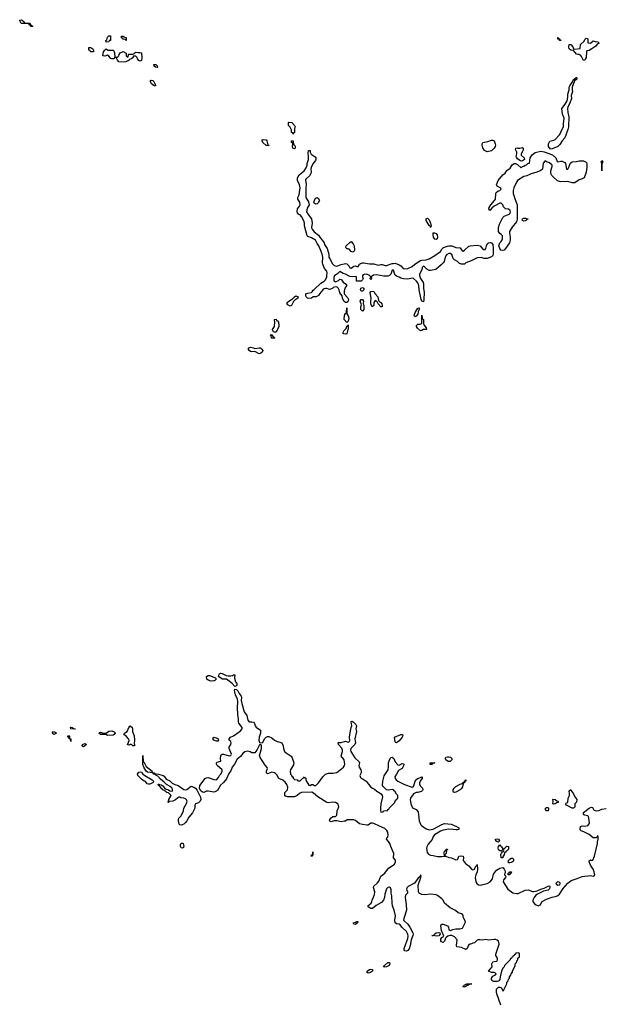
# Model space of a CAD drawing. Header units: inches. Extents: x 2604706 to 2755870, y 449242 to 584050.
# Tile 27 of 59: x 2689110 to 2697365, y 525241 to 539142. Entities that reach past the tile are written whole.
import ezdxf

# ---------------------------------------------------------------- set-up
doc = ezdxf.new("R2010")
doc.units = ezdxf.units.IN
doc.header["$MEASUREMENT"] = 0
for name, color, linetype in [('C6582', 7, 'Continuous'), ('C6583', 7, 'Continuous'), ('C6592', 7, 'Continuous'), ('C6593', 7, 'Continuous')]:
    doc.layers.add(name, color=color, linetype=linetype)

msp = doc.modelspace()

# ---------------------------------------------------------------- linework, layer by layer
at = {"layer": 'C6582', "color": 6}
for points in [[(2689590, 529050), (2689569, 529070), (2689589, 529091), (2689610, 529085), (2689632, 529070)], [(2689890, 529126), (2689830, 529129), (2689826, 529150), (2689830, 529154), (2689854, 529150), (2689858, 529138), (2689890, 529132), (2689894, 529130), (2689894, 529126)], [(2689830, 528949), (2689826, 528986), (2689810, 528988), (2689807, 529007), (2689789, 529010), (2689789, 529031), (2689811, 529031), (2689814, 528994), (2689831, 528990), (2689834, 528970)]]:
    msp.add_lwpolyline(points, close=True, dxfattribs=at)
msp.add_lwpolyline([(2690000, 528882), (2689989, 528890), (2690000, 528907)], dxfattribs=at)
at = {"layer": 'C6583', "color": 6}
msp.add_lwpolyline([(2689190, 539094), (2689250, 539094), (2689258, 539078), (2689274, 539070), (2689278, 539058), (2689294, 539050), (2689290, 539046), (2689270, 539046), (2689262, 539062), (2689246, 539070), (2689242, 539082), (2689230, 539086), (2689130, 539089), (2689110, 539126), (2689110, 539134), (2689130, 539142), (2689152, 539130), (2689174, 539110), (2689178, 539098)], close=True, dxfattribs=at)
at = {"layer": 'C6592', "color": 6}
for points in [[(2691810, 529803), (2691770, 529819), (2691753, 529833), (2691749, 529871), (2691770, 529884), (2691790, 529884), (2691874, 529850), (2691882, 529830), (2691862, 529810), (2691850, 529807)], [(2692056, 529876), (2692090, 529876), (2692117, 529883), (2692131, 529891), (2692150, 529892), (2692143, 529850), (2692146, 529826), (2692155, 529795), (2692174, 529770), (2692177, 529750), (2692170, 529735), (2692150, 529729), (2692112, 529772), (2692050, 529819), (2692030, 529829), (2691973, 529833), (2691934, 529854), (2691918, 529870), (2691922, 529890), (2691933, 529907), (2691950, 529915), (2691970, 529911), (2692024, 529884)], [(2690350, 529035), (2690329, 529049), (2690250, 529048), (2690226, 529070), (2690250, 529082), (2690291, 529071), (2690330, 529071), (2690370, 529095), (2690410, 529101), (2690446, 529086), (2690462, 529070), (2690454, 529066), (2690445, 529050), (2690430, 529041)], [(2690730, 528888), (2690709, 528889), (2690690, 528908), (2690670, 528908), (2690650, 528898), (2690630, 528906), (2690654, 528966), (2690650, 528986), (2690620, 529020), (2690582, 529050), (2690590, 529070), (2690604, 529076), (2690626, 529094), (2690650, 529151), (2690670, 529171), (2690698, 529150), (2690703, 529130), (2690703, 529090), (2690727, 529030), (2690731, 528971), (2690725, 528925), (2690731, 528909)], [(2691890, 528956), (2691850, 528970), (2691837, 528990), (2691841, 528999), (2691850, 529010), (2691898, 528998), (2691911, 528990), (2691915, 528970), (2691910, 528958)], [(2694430, 528930), (2694417, 528937), (2694410, 528948), (2694404, 529010), (2694490, 529050), (2694516, 529050), (2694519, 529030), (2694510, 529010), (2694470, 528961)], [(2691450, 528269), (2691470, 528272), (2691530, 528321), (2691570, 528308), (2691594, 528290), (2691611, 528270), (2691663, 528163), (2691668, 528130), (2691659, 528110), (2691633, 528087), (2691591, 528069), (2691583, 528050), (2691584, 528010), (2691550, 527943), (2691497, 527883), (2691468, 527830), (2691450, 527807), (2691430, 527786), (2691390, 527769), (2691370, 527774), (2691363, 527783), (2691352, 527830), (2691352, 527850), (2691359, 527870), (2691384, 527896), (2691406, 527930), (2691422, 527970), (2691430, 528011), (2691466, 528074), (2691474, 528110), (2691466, 528126), (2691450, 528141), (2691430, 528150), (2691390, 528156), (2691370, 528164), (2691357, 528163), (2691342, 528158), (2691310, 528129), (2691272, 528110), (2691224, 528104), (2691212, 528108), (2691212, 528092), (2691208, 528090), (2691214, 528130), (2691249, 528190), (2691210, 528228), (2691189, 528229), (2691180, 528240), (2691150, 528258), (2691145, 528265), (2691130, 528269), (2691123, 528283), (2691110, 528289), (2691103, 528303), (2691089, 528310), (2691085, 528325), (2691068, 528330), (2691066, 528350), (2691074, 528350), (2691082, 528342), (2691110, 528338), (2691130, 528325), (2691165, 528285), (2691177, 528277), (2691210, 528271), (2691230, 528255), (2691268, 528252), (2691269, 528270), (2691262, 528290), (2691237, 528317), (2691185, 528345), (2691163, 528363), (2691150, 528379), (2691098, 528418), (2691060, 528460), (2691038, 528470), (2691036, 528476), (2691023, 528483), (2690998, 528490), (2690998, 528498), (2690989, 528509), (2690917, 528517), (2690897, 528530), (2690861, 528590), (2690850, 528626), (2690847, 528753), (2690851, 528749), (2690853, 528673), (2690858, 528658), (2690870, 528654), (2690896, 528596), (2690979, 528530), (2690978, 528518), (2690991, 528511), (2691010, 528510), (2691018, 528498), (2691033, 528493), (2691072, 528490), (2691136, 528470), (2691150, 528461), (2691178, 528418), (2691230, 528395), (2691265, 528365), (2691303, 528343), (2691350, 528328), (2691430, 528272)], [(2695190, 528670), (2695162, 528670), (2695129, 528690), (2695118, 528710), (2695129, 528730), (2695150, 528736), (2695170, 528735), (2695191, 528730), (2695201, 528721), (2695210, 528710), (2695210, 528690)], [(2694907, 528627), (2694908, 528650), (2694974, 528650), (2694938, 528642), (2694930, 528628)], [(2690929, 528349), (2690910, 528355), (2690885, 528385), (2690869, 528390), (2690830, 528419), (2690790, 528457), (2690779, 528470), (2690774, 528490), (2690790, 528518), (2690810, 528525), (2690830, 528518), (2690850, 528491), (2690878, 528470), (2690981, 528410), (2690998, 528390), (2690994, 528370), (2690950, 528350)], [(2695250, 528229), (2695237, 528237), (2695229, 528250), (2695232, 528270), (2695246, 528294), (2695270, 528314), (2695330, 528351), (2695358, 528358), (2695366, 528354), (2695369, 528370), (2695387, 528373), (2695390, 528394), (2695402, 528398), (2695406, 528410), (2695411, 528410), (2695410, 528389), (2695392, 528388), (2695390, 528369), (2695373, 528367), (2695373, 528353), (2695361, 528310), (2695350, 528289), (2695330, 528270), (2695270, 528235)], [(2696930, 528009), (2696910, 528010), (2696830, 528050), (2696815, 528070), (2696830, 528085), (2696849, 528091), (2696856, 528150), (2696872, 528190), (2696875, 528215), (2696870, 528254), (2696890, 528274), (2696901, 528250), (2696930, 528210), (2696948, 528170), (2696975, 528130), (2696970, 528095), (2696951, 528070), (2696951, 528029), (2696943, 528017)], [(2696650, 528067), (2696638, 528070), (2696641, 528110), (2696638, 528130), (2696643, 528137), (2696670, 528131), (2696695, 528115), (2696714, 528110), (2696714, 528090), (2696694, 528086), (2696670, 528070)], [(2696550, 527973), (2696533, 527990), (2696534, 528010), (2696550, 528021), (2696570, 528021), (2696577, 528010), (2696578, 527998), (2696570, 527974)], [(2695870, 527528), (2695850, 527535), (2695835, 527550), (2695830, 527572), (2695850, 527579), (2695871, 527570), (2695885, 527550), (2695882, 527538)], [(2691410, 527446), (2691390, 527448), (2691381, 527470), (2691379, 527490), (2691390, 527516), (2691410, 527516), (2691416, 527510), (2691430, 527474), (2691424, 527456)], [(2695930, 527434), (2695950, 527434), (2695990, 527472), (2696011, 527471), (2696011, 527430), (2695990, 527409), (2695977, 527403), (2695970, 527388), (2695954, 527386), (2695951, 527350), (2695934, 527326), (2695930, 527308), (2695910, 527309), (2695906, 527354), (2695910, 527372), (2695920, 527380), (2695927, 527393), (2695942, 527398), (2695946, 527410), (2695942, 527422), (2695930, 527426), (2695913, 527407), (2695890, 527409), (2695870, 527422), (2695865, 527450), (2695869, 527471), (2695890, 527494), (2695898, 527478), (2695914, 527466)], [(2693230, 527326), (2693230, 527351), (2693248, 527352), (2693250, 527392), (2693250, 527346), (2693238, 527342)], [(2696030, 527237), (2696018, 527238), (2696009, 527249), (2696013, 527270), (2696030, 527290), (2696050, 527305), (2696070, 527306), (2696083, 527290), (2696083, 527270), (2696070, 527254), (2696050, 527245)], [(2696009, 527069), (2696009, 527091), (2696022, 527098), (2696030, 527111), (2696054, 527110), (2696052, 527090), (2696038, 527082), (2696030, 527069)], [(2696710, 526917), (2696689, 526930), (2696685, 526950), (2696710, 526974), (2696730, 526965), (2696735, 526950), (2696730, 526925)], [(2693850, 526369), (2693828, 526370), (2693818, 526390), (2693858, 526402), (2693868, 526410), (2693891, 526410), (2693878, 526402), (2693878, 526390)], [(2694990, 526204), (2694970, 526209), (2694928, 526210), (2694948, 526212), (2694962, 526218), (2694966, 526230), (2694990, 526251), (2695030, 526256), (2695042, 526250), (2695045, 526230), (2695030, 526209)], [(2694265, 525765), (2694249, 525770), (2694259, 525790), (2694309, 525830), (2694331, 525831), (2694338, 525810), (2694325, 525790), (2694290, 525769)], [(2694030, 525679), (2694017, 525690), (2694017, 525710), (2694051, 525731), (2694070, 525735), (2694092, 525730), (2694091, 525710), (2694065, 525690), (2694050, 525685)], [(2695383, 525483), (2695370, 525486), (2695369, 525490), (2695380, 525500), (2695384, 525510), (2695426, 525530), (2695494, 525530), (2695458, 525522), (2695454, 525510), (2695430, 525505), (2695410, 525490)]]:
    msp.add_lwpolyline(points, close=True, dxfattribs=at)
for points in [[(2695903, 525230), (2695846, 525390), (2695841, 525410), (2695845, 525455), (2695870, 525483), (2695890, 525483), (2695911, 525471), (2695930, 525432), (2695946, 525434), (2695946, 525446), (2695988, 525530), (2695990, 525554), (2696008, 525572), (2696010, 525594), (2696026, 525610), (2696028, 525630), (2696047, 525653), (2696049, 525671), (2696067, 525693), (2696068, 525710), (2696108, 525790), (2696108, 525810), (2696127, 525833), (2696128, 525852), (2696146, 525870), (2696146, 525890), (2696166, 525910), (2696166, 525950), (2696162, 525962), (2696150, 525966), (2696118, 525962), (2696113, 525947), (2696098, 525942), (2696094, 525930), (2696078, 525922), (2696074, 525910), (2696058, 525902), (2696054, 525890), (2696038, 525882), (2696034, 525870), (2695954, 525790), (2695952, 525770), (2695932, 525750), (2695911, 525709), (2695893, 525627), (2695891, 525590), (2695882, 525578), (2695870, 525567), (2695850, 525561), (2695803, 525563), (2695790, 525566), (2695779, 525579), (2695772, 525590), (2695772, 525610), (2695790, 525639), (2695818, 525650), (2695830, 525658), (2695837, 525670), (2695830, 525679), (2695810, 525689), (2695770, 525689), (2695729, 525710), (2695760, 525740), (2695782, 525770), (2695779, 525810), (2695790, 525838), (2695810, 525847), (2695849, 525851), (2695859, 525870), (2695858, 525890), (2695835, 525930), (2695834, 525950), (2695878, 526090), (2695870, 526130), (2695850, 526146), (2695830, 526155), (2695810, 526157), (2695730, 526147), (2695690, 526154), (2695647, 526147), (2695610, 526152), (2695582, 526150), (2695570, 526145), (2695531, 526110), (2695510, 526105), (2695490, 526093), (2695471, 526089), (2695445, 526075), (2695430, 526029), (2695410, 526015), (2695350, 526043), (2695284, 526050), (2695276, 526070), (2695286, 526150), (2695251, 526191), (2695210, 526213), (2695186, 526214), (2695171, 526209), (2695156, 526204), (2695134, 526186), (2695124, 526176), (2695110, 526130), (2695090, 526113), (2695065, 526125), (2695057, 526137), (2695059, 526161), (2695070, 526182), (2695090, 526194), (2695098, 526210), (2695088, 526228), (2695087, 526247), (2695075, 526255), (2695064, 526284), (2695057, 526350), (2695068, 526370), (2695090, 526370), (2695150, 526350), (2695163, 526330), (2695171, 526291), (2695190, 526281), (2695224, 526296), (2695270, 526308), (2695330, 526304), (2695362, 526318), (2695402, 526390), (2695406, 526410), (2695381, 526450), (2695374, 526470), (2695374, 526490), (2695366, 526506), (2695350, 526517), (2695301, 526530), (2695263, 526563), (2695190, 526601), (2695109, 526670), (2695090, 526710), (2695072, 526730), (2695010, 526778), (2694990, 526786), (2694910, 526794), (2694830, 526785), (2694790, 526790), (2694751, 526811), (2694742, 526830), (2694735, 526925), (2694774, 527030), (2694778, 527058), (2694770, 527066), (2694758, 527042), (2694730, 527015), (2694687, 526950), (2694597, 526903), (2694583, 526890), (2694573, 526870), (2694575, 526850), (2694588, 526830), (2694585, 526810), (2694560, 526780), (2694554, 526750), (2694569, 526650), (2694570, 526570), (2694532, 526450), (2694530, 526430), (2694537, 526417), (2694590, 526370), (2694621, 526330), (2694663, 526250), (2694665, 526230), (2694663, 526210), (2694636, 526150), (2694624, 526070), (2694610, 526024), (2694590, 525999), (2694571, 525990), (2694550, 525997), (2694539, 526010), (2694541, 526030), (2694590, 526170), (2694595, 526205), (2694592, 526230), (2694570, 526270), (2694508, 526328), (2694482, 526362), (2694470, 526370), (2694430, 526378), (2694413, 526393), (2694407, 526430), (2694415, 526490), (2694398, 526570), (2694376, 526630), (2694370, 526670), (2694367, 526770), (2694356, 526810), (2694356, 526856), (2694344, 526884), (2694330, 526893), (2694310, 526891), (2694288, 526872), (2694264, 526796), (2694259, 526750), (2694246, 526710), (2694220, 526680), (2694145, 526635), (2694090, 526594), (2694070, 526595), (2694042, 526610), (2694028, 526630), (2694075, 526670), (2694084, 526690), (2694086, 526710), (2694108, 526751), (2694121, 526790), (2694126, 526830), (2694107, 526890), (2694110, 526910), (2694163, 526957), (2694182, 526978), (2694209, 527051), (2694267, 527093), (2694316, 527164), (2694370, 527195), (2694401, 527219), (2694418, 527250), (2694415, 527275), (2694390, 527310), (2694391, 527370), (2694350, 527470), (2694338, 527510), (2694319, 527539), (2694289, 527570), (2694295, 527590), (2694304, 527596), (2694310, 527610), (2694312, 527628), (2694307, 527670), (2694296, 527696), (2694265, 527725), (2694190, 527754), (2694112, 527792), (2694090, 527799), (2694070, 527796), (2694030, 527772), (2694010, 527770), (2693950, 527779), (2693909, 527790), (2693854, 527834), (2693830, 527847), (2693733, 527847), (2693710, 527828), (2693690, 527828), (2693650, 527818), (2693590, 527833), (2693550, 527832), (2693510, 527818), (2693490, 527824), (2693484, 527830), (2693489, 527850), (2693510, 527875), (2693530, 527890), (2693570, 527894), (2693586, 527910), (2693594, 527970), (2693616, 528030), (2693605, 528065), (2693570, 528090), (2693530, 528093), (2693470, 528086), (2693447, 528090), (2693320, 528170), (2693260, 528220), (2693234, 528234), (2693089, 528231), (2693061, 528219), (2693030, 528189), (2693010, 528177), (2692990, 528172), (2692890, 528172), (2692861, 528181), (2692852, 528192), (2692852, 528230), (2692890, 528270), (2692895, 528305), (2692882, 528342), (2692857, 528377), (2692827, 528407), (2692767, 528427), (2692739, 528479), (2692721, 528501), (2692710, 528508), (2692670, 528517), (2692610, 528493), (2692593, 528510), (2692594, 528530), (2692607, 528570), (2692604, 528584), (2692576, 528616), (2692545, 528670), (2692504, 528724), (2692495, 528750), (2692526, 528850), (2692526, 528890), (2692522, 528902), (2692510, 528906), (2692498, 528902), (2692463, 528837), (2692446, 528810), (2692428, 528792), (2692411, 528789), (2692390, 528793), (2692365, 528805), (2692330, 528813), (2692290, 528806), (2692260, 528780), (2692230, 528741), (2692180, 528700), (2692145, 528630), (2692110, 528590), (2692090, 528539), (2692062, 528498), (2692030, 528424), (2691987, 528370), (2691944, 528336), (2691902, 528258), (2691890, 528249), (2691850, 528235), (2691770, 528249), (2691750, 528249), (2691710, 528229), (2691690, 528235), (2691670, 528255), (2691649, 528289), (2691654, 528330), (2691730, 528428), (2691750, 528439), (2691770, 528442), (2691850, 528413), (2691889, 528411), (2691918, 528442), (2691930, 528472), (2691949, 528491), (2691969, 528530), (2691969, 528550), (2691900, 528610), (2691890, 528630), (2691889, 528651), (2691900, 528660), (2691948, 528672), (2691945, 528710), (2691949, 528751), (2691957, 528763), (2691969, 528771), (2691989, 528771), (2692069, 528751), (2692090, 528752), (2692099, 528770), (2692066, 528850), (2692070, 528870), (2692092, 528910), (2692096, 528930), (2692090, 528949), (2692066, 528970), (2692068, 528990), (2692088, 529010), (2692130, 529031), (2692175, 529065), (2692230, 529100), (2692251, 529130), (2692250, 529150), (2692204, 529210), (2692200, 529230), (2692202, 529270), (2692188, 529330), (2692185, 529430), (2692190, 529510), (2692186, 529550), (2692159, 529610), (2692146, 529650), (2692143, 529670), (2692149, 529691), (2692170, 529687), (2692190, 529667), (2692208, 529628), (2692235, 529590), (2692242, 529570), (2692238, 529530), (2692246, 529486), (2692279, 529370), (2692317, 529317), (2692330, 529250), (2692350, 529230), (2692390, 529230), (2692410, 529222), (2692424, 529204), (2692437, 529170), (2692450, 529153), (2692510, 529110), (2692511, 529070), (2692491, 529010), (2692486, 528970), (2692498, 528938), (2692510, 528934), (2692542, 528938), (2692569, 528990), (2692589, 529010), (2692610, 529021), (2692630, 529020), (2692670, 529004), (2692710, 528970), (2692746, 528950), (2692770, 528948), (2692810, 528931), (2692830, 528890), (2692833, 528850), (2692851, 528810), (2692871, 528790), (2692942, 528742), (2692959, 528719), (2692981, 528650), (2692977, 528623), (2692936, 528550), (2692931, 528530), (2692932, 528492), (2692950, 528474), (2692954, 528454), (2692972, 528450), (2692973, 528433), (2692990, 528414), (2693030, 528412), (2693038, 528398), (2693050, 528394), (2693070, 528394), (2693110, 528434), (2693122, 528438), (2693130, 528454), (2693138, 528438), (2693150, 528434), (2693151, 528410), (2693157, 528397), (2693193, 528333), (2693210, 528332), (2693230, 528342), (2693250, 528342), (2693272, 528332), (2693290, 528331), (2693330, 528367), (2693391, 528450), (2693430, 528491), (2693470, 528504), (2693530, 528505), (2693590, 528512), (2693683, 528590), (2693696, 528610), (2693701, 528630), (2693693, 528690), (2693675, 528715), (2693653, 528730), (2693650, 528750), (2693670, 528810), (2693670, 528830), (2693659, 528859), (2693610, 528910), (2693606, 528930), (2693610, 528936), (2693650, 528938), (2693710, 528956), (2693750, 528944), (2693769, 528951), (2693774, 528970), (2693768, 529008), (2693770, 529050), (2693790, 529151), (2693798, 529170), (2693789, 529231), (2693790, 529234), (2693804, 529236), (2693818, 529230), (2693858, 529190), (2693865, 529170), (2693858, 529130), (2693866, 529090), (2693844, 528990), (2693850, 528930), (2693840, 528910), (2693786, 528854), (2693780, 528830), (2693784, 528810), (2693840, 528720), (2693903, 528663), (2693908, 528650), (2693899, 528610), (2693905, 528590), (2693928, 528550), (2693931, 528530), (2693931, 528510), (2693914, 528470), (2693922, 528442), (2693932, 528432), (2693959, 528419), (2694002, 528390), (2694068, 528308), (2694090, 528290), (2694119, 528279), (2694153, 528250), (2694213, 528213), (2694230, 528190), (2694234, 528170), (2694211, 528070), (2694204, 528010), (2694203, 527983), (2694210, 527954), (2694242, 527958), (2694248, 527972), (2694302, 527978), (2694306, 527990), (2694322, 527998), (2694326, 528010), (2694406, 528090), (2694410, 528114), (2694422, 528118), (2694426, 528130), (2694448, 528152), (2694448, 528190), (2694430, 528208), (2694409, 528249), (2694396, 528256), (2694389, 528269), (2694370, 528274), (2694316, 528264), (2694290, 528270), (2694245, 528310), (2694233, 528330), (2694238, 528390), (2694255, 528465), (2694312, 528550), (2694318, 528590), (2694317, 528650), (2694330, 528690), (2694350, 528726), (2694370, 528731), (2694393, 528710), (2694410, 528662), (2694450, 528621), (2694470, 528616), (2694510, 528639), (2694530, 528638), (2694533, 528630), (2694530, 528609), (2694510, 528570), (2694457, 528543), (2694433, 528490), (2694408, 528450), (2694410, 528430), (2694428, 528408), (2694450, 528393), (2694544, 528344), (2694650, 528307), (2694668, 528312), (2694677, 528323), (2694696, 528390), (2694719, 528421), (2694730, 528430), (2694792, 528450), (2694791, 528430), (2694773, 528407), (2694754, 528370), (2694754, 528350), (2694763, 528323), (2694798, 528290), (2694803, 528270), (2694799, 528261), (2694790, 528250), (2694777, 528243), (2694730, 528230), (2694710, 528230), (2694673, 528210), (2694630, 528150), (2694623, 528130), (2694632, 528072), (2694655, 528015), (2694710, 527990), (2694736, 527956), (2694752, 527832), (2694775, 527775), (2694784, 527764), (2694850, 527716), (2694890, 527704), (2694950, 527714), (2695070, 527781), (2695110, 527792), (2695202, 527782), (2695278, 527750), (2695311, 527730), (2695312, 527710), (2695290, 527704), (2695270, 527702), (2695230, 527710), (2695170, 527713), (2695090, 527697), (2695050, 527684), (2694968, 527632), (2694950, 527610), (2694934, 527566), (2694878, 527502), (2694858, 527462), (2694855, 527445), (2694857, 527410), (2694865, 527385), (2694881, 527361), (2694910, 527346), (2694950, 527343), (2695010, 527327), (2695070, 527326), (2695108, 527332), (2695106, 527386), (2695110, 527402), (2695125, 527415), (2695130, 527431), (2695150, 527432), (2695150, 527428), (2695138, 527422), (2695130, 527368), (2695112, 527350), (2695114, 527334), (2695126, 527334), (2695170, 527314), (2695207, 527307), (2695270, 527282), (2695290, 527284), (2695297, 527290), (2695310, 527331), (2695350, 527335), (2695370, 527331), (2695375, 527310), (2695371, 527270), (2695384, 527250), (2695410, 527225), (2695454, 527194), (2695490, 527150), (2695510, 527141), (2695530, 527150), (2695539, 527161), (2695550, 527192), (2695566, 527194), (2695570, 527214), (2695576, 527150), (2695568, 527110), (2695550, 527070), (2695543, 527030), (2695550, 526970), (2695565, 526945), (2695590, 526926), (2695610, 526923), (2695710, 526947), (2695752, 526968), (2695784, 527010), (2695802, 527078), (2695843, 527136), (2695890, 527165), (2695930, 527171), (2695951, 527150), (2695962, 527130), (2695965, 527110), (2695956, 527070), (2695974, 527050), (2695972, 527030), (2695941, 526999), (2695938, 526970), (2696004, 526864), (2696073, 526813), (2696123, 526803), (2696150, 526803), (2696249, 526850), (2696290, 526856), (2696350, 526832), (2696370, 526832), (2696418, 526842), (2696470, 526868), (2696518, 526882), (2696570, 526908), (2696591, 526911), (2696597, 526890), (2696593, 526870), (2696571, 526850), (2696504, 526836), (2696422, 526798), (2696399, 526781), (2696376, 526750), (2696357, 526710), (2696356, 526690), (2696380, 526660), (2696404, 526644), (2696430, 526633), (2696450, 526639), (2696462, 526650), (2696486, 526690), (2696550, 526724), (2696630, 526754), (2696690, 526766), (2696710, 526775), (2696730, 526795), (2696783, 526877), (2696850, 526950), (2696895, 526990), (2696982, 527018), (2697050, 527045), (2697170, 527057), (2697210, 527050), (2697224, 527056), (2697231, 527070), (2697224, 527110), (2697210, 527150), (2697170, 527205), (2697152, 527250), (2697153, 527267), (2697170, 527280), (2697190, 527271), (2697203, 527277), (2697225, 527330), (2697269, 527510), (2697269, 527531), (2697279, 527570), (2697278, 527610), (2697276, 527616), (2697270, 527618), (2697261, 527599), (2697251, 527589), (2697210, 527592), (2697150, 527638), (2697076, 527676), (2697036, 527690), (2697024, 527704), (2697022, 527718), (2697030, 527751), (2697050, 527760), (2697090, 527754), (2697130, 527763), (2697152, 527788), (2697156, 527804), (2697148, 527870), (2697140, 527890), (2697130, 527900), (2697090, 527910), (2697078, 527918), (2697070, 527930), (2697072, 527950), (2697150, 528009), (2697170, 528021), (2697184, 528024), (2697199, 528019), (2697213, 527990), (2697222, 527982), (2697250, 527970), (2697290, 527976), (2697330, 527997), (2697390, 528006)], [(2690000, 528907), (2690005, 528915), (2690030, 528921), (2690052, 528910), (2690030, 528889), (2690010, 528875), (2690000, 528882)]]:
    msp.add_lwpolyline(points, dxfattribs=at)
at = {"layer": 'C6593', "color": 6}
for points in [[(2690330, 538826), (2690328, 538850), (2690342, 538858), (2690350, 538894), (2690370, 538914), (2690390, 538914), (2690391, 538850), (2690374, 538846), (2690370, 538829)], [(2690610, 538846), (2690602, 538862), (2690570, 538868), (2690562, 538882), (2690547, 538887), (2690548, 538910), (2690574, 538910), (2690578, 538898), (2690612, 538890), (2690614, 538850)], [(2696750, 538846), (2696730, 538849), (2696726, 538866), (2696710, 538868), (2696708, 538890), (2696714, 538890), (2696718, 538878), (2696734, 538870), (2696738, 538858), (2696750, 538854)], [(2697170, 538812), (2697210, 538845), (2697234, 538834), (2697274, 538830), (2697294, 538810), (2697265, 538795), (2697245, 538770), (2697190, 538729), (2697150, 538708), (2697118, 538702), (2697113, 538687), (2697111, 538610), (2697095, 538585), (2697090, 538569), (2697070, 538568), (2697043, 538623), (2697030, 538639), (2697010, 538649), (2696990, 538649), (2696970, 538657), (2696930, 538709), (2696890, 538714), (2696870, 538729), (2696862, 538758), (2696868, 538790), (2696892, 538790), (2696920, 538760), (2696931, 538731), (2696944, 538724), (2697026, 538734), (2697030, 538792), (2697079, 538841), (2697090, 538862), (2697110, 538882), (2697131, 538870), (2697134, 538814)], [(2690150, 538688), (2690108, 538690), (2690106, 538706), (2690088, 538710), (2690086, 538750), (2690110, 538751), (2690130, 538742), (2690142, 538730), (2690152, 538710), (2690154, 538690)], [(2690470, 538612), (2690490, 538612), (2690509, 538631), (2690515, 538650), (2690530, 538672), (2690570, 538691), (2690612, 538670), (2690614, 538630), (2690630, 538614), (2690642, 538618), (2690646, 538650), (2690650, 538654), (2690707, 538653), (2690722, 538658), (2690726, 538670), (2690750, 538682), (2690777, 538677), (2690810, 538678), (2690830, 538672), (2690837, 538603), (2690830, 538566), (2690810, 538558), (2690790, 538568), (2690774, 538590), (2690769, 538609), (2690750, 538628), (2690730, 538628), (2690714, 538626), (2690712, 538610), (2690690, 538588), (2690658, 538582), (2690654, 538570), (2690610, 538549), (2690570, 538544), (2690510, 538549), (2690489, 538570), (2690478, 538598), (2690470, 538606), (2690450, 538606), (2690445, 538595), (2690434, 538590), (2690409, 538589), (2690396, 538596), (2690370, 538629), (2690350, 538642), (2690310, 538629), (2690286, 538630), (2690287, 538667), (2690295, 538690), (2690310, 538714), (2690329, 538731), (2690353, 538713), (2690430, 538711), (2690440, 538700), (2690450, 538674), (2690454, 538614)], [(2691050, 538469), (2691028, 538470), (2691010, 538488), (2691006, 538510), (2691031, 538510), (2691051, 538490), (2691054, 538470)], [(2691030, 538209), (2691008, 538210), (2690970, 538238), (2690955, 538270), (2690958, 538282), (2690966, 538290), (2690990, 538285), (2691005, 538270), (2691025, 538230)], [(2696615, 537315), (2696600, 537320), (2696576, 537350), (2696576, 537390), (2696595, 537425), (2696650, 537441), (2696670, 537452), (2696730, 537515), (2696742, 537530), (2696761, 537579), (2696790, 537630), (2696790, 537670), (2696799, 537750), (2696775, 537810), (2696765, 537890), (2696811, 537949), (2696842, 537998), (2696852, 538048), (2696852, 538090), (2696870, 538150), (2696870, 538190), (2696878, 538210), (2696916, 538264), (2696930, 538296), (2696940, 538300), (2696971, 538331), (2696977, 538310), (2696970, 538295), (2696965, 538295), (2696943, 538277), (2696912, 538190), (2696910, 538150), (2696915, 538130), (2696899, 538070), (2696902, 538030), (2696877, 537963), (2696851, 537910), (2696846, 537890), (2696850, 537830), (2696862, 537770), (2696859, 537630), (2696849, 537590), (2696807, 537474), (2696770, 537432), (2696738, 537382), (2696710, 537354), (2696650, 537328), (2696630, 537317)], [(2692970, 537528), (2692966, 537546), (2692949, 537550), (2692948, 537588), (2692930, 537626), (2692906, 537650), (2692906, 537690), (2692910, 537694), (2692951, 537691), (2692992, 537648), (2692998, 537630), (2692992, 537610), (2692992, 537550), (2692978, 537542)], [(2692590, 537366), (2692542, 537410), (2692534, 537430), (2692536, 537444), (2692550, 537451), (2692590, 537445), (2692601, 537430), (2692614, 537374), (2692630, 537372), (2692630, 537366)], [(2692990, 537318), (2692969, 537330), (2692964, 537350), (2692967, 537387), (2692962, 537402), (2692948, 537410), (2692950, 537432), (2692971, 537431), (2692974, 537374), (2692990, 537372), (2693001, 537350), (2692998, 537330)], [(2695710, 537278), (2695675, 537295), (2695652, 537332), (2695640, 537370), (2695638, 537390), (2695648, 537410), (2695720, 537420), (2695770, 537441), (2695790, 537443), (2695810, 537431), (2695825, 537390), (2695828, 537370), (2695824, 537350), (2695811, 537330), (2695770, 537289)], [(2693590, 535663), (2693650, 535686), (2693710, 535698), (2693730, 535693), (2693742, 535682), (2693760, 535660), (2693770, 535638), (2693790, 535636), (2693830, 535663), (2693850, 535666), (2693870, 535659), (2693890, 535659), (2693909, 535691), (2693921, 535699), (2693950, 535708), (2693970, 535710), (2694050, 535696), (2694110, 535697), (2694170, 535678), (2694210, 535687), (2694230, 535685), (2694270, 535672), (2694290, 535672), (2694370, 535701), (2694390, 535699), (2694410, 535704), (2694470, 535682), (2694490, 535668), (2694527, 535627), (2694550, 535624), (2694590, 535630), (2694650, 535658), (2694690, 535690), (2694770, 535740), (2694790, 535746), (2694850, 535750), (2694890, 535767), (2694970, 535814), (2695050, 535870), (2695070, 535902), (2695095, 535925), (2695150, 535946), (2695170, 535950), (2695210, 535948), (2695270, 535928), (2695323, 535923), (2695330, 535919), (2695359, 535879), (2695370, 535873), (2695393, 535887), (2695450, 535944), (2695470, 535950), (2695570, 535958), (2695610, 535951), (2695650, 535902), (2695670, 535891), (2695682, 535898), (2695690, 535912), (2695700, 535950), (2695717, 535983), (2695728, 535992), (2695756, 535996), (2695771, 535990), (2695790, 535970), (2695797, 535910), (2695796, 535830), (2695789, 535811), (2695770, 535793), (2695710, 535770), (2695670, 535772), (2695630, 535786), (2695570, 535781), (2695484, 535736), (2695410, 535709), (2695390, 535690), (2695350, 535690), (2695322, 535702), (2695290, 535728), (2695250, 535752), (2695232, 535770), (2695210, 535829), (2695190, 535842), (2695170, 535842), (2695137, 535823), (2695125, 535810), (2695116, 535790), (2695104, 535730), (2695088, 535710), (2695061, 535679), (2694984, 535616), (2694910, 535601), (2694890, 535601), (2694858, 535618), (2694830, 535649), (2694810, 535664), (2694795, 535645), (2694789, 535610), (2694756, 535550), (2694757, 535530), (2694770, 535490), (2694808, 535430), (2694814, 535410), (2694810, 535350), (2694819, 535290), (2694816, 535190), (2694810, 535158), (2694790, 535168), (2694778, 535190), (2694752, 535330), (2694746, 535390), (2694730, 535429), (2694711, 535451), (2694670, 535487), (2694650, 535493), (2694590, 535480), (2694530, 535481), (2694493, 535494), (2694470, 535508), (2694430, 535520), (2694413, 535533), (2694405, 535545), (2694390, 535608), (2694370, 535608), (2694351, 535550), (2694330, 535530), (2694310, 535522), (2694250, 535522), (2694150, 535540), (2694104, 535536), (2694071, 535510), (2694078, 535490), (2694070, 535468), (2694058, 535490), (2694068, 535510), (2694049, 535530), (2694010, 535549), (2693975, 535545), (2693951, 535530), (2693951, 535510), (2693958, 535490), (2693950, 535468), (2693930, 535449), (2693868, 535450), (2693866, 535510), (2693770, 535516), (2693710, 535547), (2693677, 535557), (2693630, 535589), (2693602, 535558), (2693556, 535524), (2693548, 535510), (2693546, 535466), (2693551, 535451), (2693570, 535441), (2693610, 535459), (2693630, 535478), (2693650, 535472), (2693670, 535451), (2693676, 535436), (2693710, 535415), (2693731, 535390), (2693701, 535350), (2693691, 535310), (2693691, 535290), (2693691, 535270), (2693739, 535219), (2693751, 535191), (2693750, 535168), (2693743, 535157), (2693730, 535148), (2693710, 535149), (2693687, 535167), (2693670, 535210), (2693663, 535243), (2693630, 535288), (2693619, 535330), (2693610, 535349), (2693590, 535369), (2693553, 535367), (2693538, 535362), (2693534, 535350), (2693490, 535334), (2693470, 535337), (2693449, 535349), (2693430, 535349), (2693410, 535341), (2693390, 535329), (2693342, 535270), (2693330, 535249), (2693294, 535230), (2693253, 535227), (2693230, 535209), (2693194, 535206), (2693172, 535212), (2693157, 535230), (2693149, 535250), (2693149, 535271), (2693177, 535283), (2693230, 535292), (2693240, 535300), (2693255, 535325), (2693270, 535331), (2693360, 535420), (2693410, 535451), (2693429, 535470), (2693447, 535510), (2693445, 535530), (2693450, 535570), (2693448, 535590), (2693414, 535630), (2693392, 535690), (2693388, 535710), (2693390, 535790), (2693381, 535830), (2693368, 535870), (2693332, 535950), (2693310, 535981), (2693286, 536030), (2693230, 536062), (2693180, 536080), (2693170, 536090), (2693130, 536230), (2693132, 536270), (2693124, 536304), (2693090, 536364), (2693070, 536385), (2693053, 536393), (2693033, 536413), (2693029, 536429), (2693032, 536470), (2693062, 536510), (2693070, 536530), (2693065, 536565), (2693039, 536610), (2693037, 536630), (2693058, 536670), (2693070, 536770), (2693062, 536810), (2693035, 536870), (2693032, 536910), (2693055, 536950), (2693129, 537010), (2693154, 537050), (2693170, 537090), (2693170, 537110), (2693188, 537170), (2693190, 537210), (2693184, 537256), (2693190, 537294), (2693210, 537294), (2693211, 537270), (2693225, 537245), (2693284, 537204), (2693291, 537190), (2693291, 537170), (2693285, 537155), (2693250, 537109), (2693225, 537055), (2693223, 537030), (2693228, 536992), (2693221, 536970), (2693203, 536937), (2693149, 536891), (2693145, 536875), (2693155, 536815), (2693150, 536770), (2693150, 536630), (2693188, 536570), (2693196, 536530), (2693170, 536482), (2693160, 536430), (2693182, 536390), (2693230, 536330), (2693239, 536270), (2693230, 536210), (2693235, 536190), (2693268, 536148), (2693330, 536102), (2693357, 536057), (2693382, 536030), (2693407, 535990), (2693413, 535970), (2693453, 535910), (2693475, 535830), (2693473, 535790), (2693498, 535750), (2693521, 535701), (2693550, 535670)], [(2696190, 537146), (2696170, 537152), (2696138, 537178), (2696123, 537203), (2696120, 537210), (2696130, 537250), (2696128, 537270), (2696110, 537310), (2696114, 537326), (2696130, 537331), (2696146, 537326), (2696173, 537327), (2696210, 537336), (2696217, 537330), (2696220, 537310), (2696216, 537290), (2696192, 537250), (2696190, 537230), (2696235, 537190), (2696237, 537170), (2696210, 537149)], [(2696710, 537136), (2696750, 537144), (2696770, 537143), (2696807, 537127), (2696819, 537110), (2696833, 537033), (2696850, 537031), (2696870, 537071), (2696883, 537110), (2696895, 537125), (2696910, 537134), (2696970, 537140), (2697010, 537150), (2697070, 537147), (2697090, 537142), (2697110, 537130), (2697119, 537110), (2697119, 537061), (2697108, 536990), (2697082, 536910), (2697050, 536893), (2697010, 536879), (2696950, 536841), (2696910, 536839), (2696850, 536856), (2696746, 536854), (2696706, 536866), (2696642, 536922), (2696623, 536943), (2696610, 536970), (2696610, 537010), (2696629, 537070), (2696628, 537090), (2696590, 537122), (2696550, 537135), (2696530, 537148), (2696503, 537117), (2696490, 537030), (2696470, 537012), (2696410, 536987), (2696330, 536964), (2696270, 536937), (2696230, 536930), (2696139, 536870), (2696125, 536850), (2696089, 536770), (2696077, 536730), (2696080, 536690), (2696109, 536590), (2696133, 536530), (2696135, 536325), (2696123, 536290), (2696066, 536214), (2696028, 536150), (2696026, 536130), (2696037, 536070), (2696038, 536030), (2696033, 536010), (2696024, 535990), (2695970, 535910), (2695950, 535890), (2695930, 535885), (2695905, 535890), (2695889, 535910), (2695877, 535950), (2695889, 535990), (2695910, 536012), (2695925, 536035), (2695929, 536050), (2695929, 536089), (2695909, 536110), (2695890, 536121), (2695872, 536150), (2695870, 536210), (2695885, 536255), (2695930, 536350), (2695950, 536370), (2696023, 536397), (2696035, 536410), (2696042, 536430), (2696035, 536450), (2696010, 536466), (2695970, 536472), (2695959, 536479), (2695940, 536500), (2695930, 536530), (2695910, 536552), (2695890, 536551), (2695810, 536508), (2695778, 536482), (2695750, 536449), (2695736, 536470), (2695740, 536490), (2695762, 536530), (2695813, 536587), (2695828, 536610), (2695831, 536689), (2695838, 536702), (2695860, 536720), (2695890, 536731), (2695909, 536750), (2695902, 536762), (2695853, 536793), (2695844, 536810), (2695864, 536870), (2695930, 536950), (2695965, 536975), (2695988, 537012), (2696034, 537046), (2696065, 537095), (2696090, 537110), (2696112, 537112), (2696138, 537098), (2696190, 537051), (2696202, 537058), (2696210, 537071), (2696228, 537072), (2696246, 537090), (2696268, 537092), (2696286, 537110), (2696310, 537114), (2696316, 537190), (2696346, 537234), (2696390, 537266), (2696470, 537285), (2696516, 537276), (2696633, 537233), (2696679, 537190), (2696701, 537141)], [(2697330, 537006), (2697328, 537110), (2697322, 537130), (2697330, 537152), (2697342, 537130), (2697332, 537110)], [(2693290, 536537), (2693280, 536540), (2693268, 536550), (2693265, 536565), (2693276, 536604), (2693290, 536622), (2693310, 536631), (2693324, 536624), (2693342, 536590), (2693324, 536556), (2693310, 536544)], [(2694910, 536208), (2694905, 536225), (2694890, 536238), (2694850, 536308), (2694850, 536331), (2694870, 536342), (2694890, 536318), (2694911, 536269), (2694918, 536230)], [(2696230, 536298), (2696210, 536306), (2696206, 536310), (2696209, 536330), (2696230, 536339), (2696250, 536341), (2696270, 536332), (2696291, 536330), (2696272, 536328), (2696262, 536310), (2696250, 536302)], [(2694990, 536039), (2694970, 536045), (2694953, 536070), (2694947, 536113), (2694950, 536132), (2694969, 536131), (2694990, 536121), (2695003, 536103), (2695010, 536066), (2695005, 536050)], [(2693810, 535862), (2693790, 535869), (2693762, 535902), (2693750, 535909), (2693729, 535909), (2693718, 535918), (2693715, 535930), (2693721, 535950), (2693770, 535998), (2693790, 536011), (2693819, 535979), (2693831, 535950), (2693837, 535890), (2693830, 535869)], [(2693950, 535309), (2693930, 535309), (2693921, 535330), (2693929, 535350), (2693950, 535359), (2693971, 535350), (2693970, 535328)], [(2692930, 535098), (2692895, 535115), (2692888, 535128), (2692889, 535150), (2692910, 535170), (2692961, 535199), (2692990, 535231), (2693010, 535241), (2693042, 535230), (2693038, 535210), (2692997, 535183), (2692977, 535163), (2692950, 535106)], [(2694230, 535086), (2694210, 535088), (2694174, 535130), (2694159, 535159), (2694130, 535178), (2694111, 535150), (2694110, 535108), (2694089, 535090), (2694069, 535131), (2694067, 535170), (2694074, 535210), (2694059, 535290), (2694070, 535306), (2694090, 535311), (2694110, 535303), (2694130, 535270), (2694166, 535230), (2694176, 535176), (2694197, 535157), (2694210, 535151), (2694223, 535130), (2694230, 535110)], [(2693730, 534866), (2693694, 534910), (2693693, 534930), (2693700, 534980), (2693710, 534994), (2693722, 534998), (2693727, 535013), (2693730, 535074), (2693731, 534990), (2693750, 534962), (2693759, 534930), (2693750, 534886)], [(2693950, 535028), (2693929, 535050), (2693929, 535090), (2693935, 535115), (2693919, 535170), (2693930, 535191), (2693950, 535191), (2693965, 535170), (2693962, 535130), (2693970, 535110), (2693970, 535050)], [(2694690, 534949), (2694682, 534970), (2694695, 535010), (2694730, 535071), (2694750, 535072), (2694751, 535049), (2694738, 535022), (2694730, 534986), (2694710, 534958)], [(2694770, 534749), (2694726, 534786), (2694714, 534810), (2694715, 534825), (2694730, 534841), (2694759, 534841), (2694788, 534852), (2694790, 534971), (2694793, 534933), (2694798, 534918), (2694811, 534910), (2694811, 534851), (2694815, 534835), (2694850, 534791), (2694852, 534770), (2694810, 534769), (2694790, 534755)], [(2692710, 534728), (2692695, 534735), (2692682, 534762), (2692682, 534770), (2692708, 534812), (2692715, 534875), (2692709, 534890), (2692708, 534910), (2692730, 534914), (2692734, 534894), (2692750, 534892), (2692765, 534870), (2692771, 534830), (2692771, 534809), (2692730, 534728)], [(2693716, 534704), (2693686, 534706), (2693678, 534710), (2693679, 534730), (2693689, 534750), (2693719, 534781), (2693730, 534814), (2693742, 534818), (2693750, 534834), (2693750, 534786), (2693730, 534708)], [(2692710, 534646), (2692667, 534647), (2692662, 534682), (2692650, 534686), (2692648, 534692), (2692670, 534694), (2692678, 534678), (2692694, 534670), (2692698, 534658), (2692714, 534650)], [(2692430, 534498), (2692490, 534511), (2692510, 534510), (2692531, 534490), (2692542, 534470), (2692534, 534450), (2692510, 534428), (2692490, 534426), (2692430, 534458), (2692390, 534455), (2692370, 534459), (2692349, 534470), (2692338, 534490), (2692348, 534510), (2692370, 534517), (2692412, 534510)]]:
    msp.add_lwpolyline(points, close=True, dxfattribs=at)

doc.saveas('drawing.dxf')
